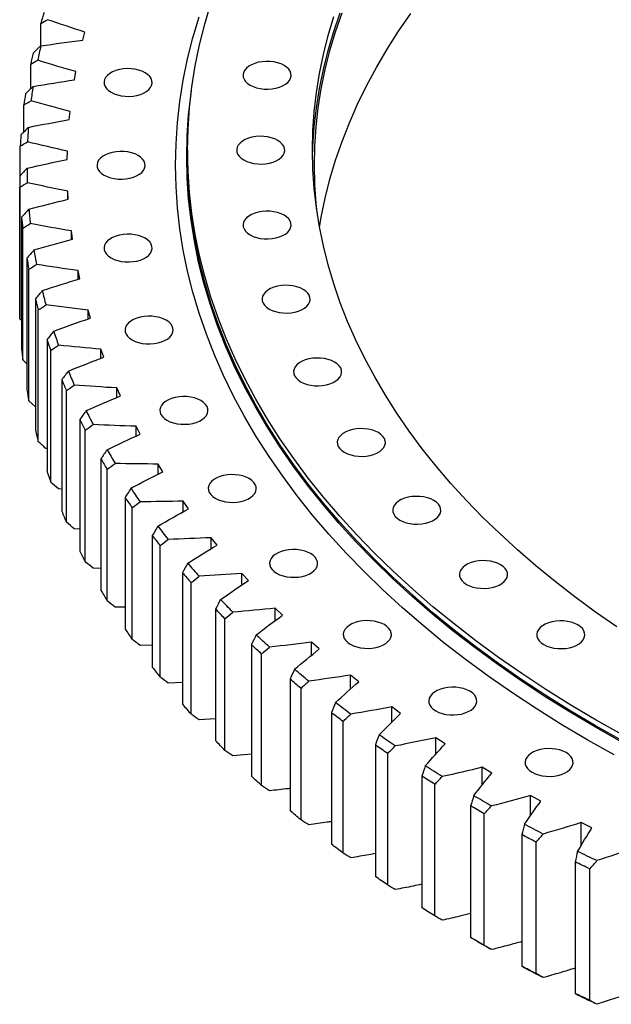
# Model space of a CAD drawing. Header units: millimetres. Extents: x 1225 to 10018, y 1847 to 8891.
# Tile 10 of 17: x 6629 to 6948, y 4940 to 5472. Entities that reach past the tile are written whole.
import ezdxf

# ---------------------------------------------------------------- set-up
doc = ezdxf.new("R2010")
doc.units = ezdxf.units.MM
doc.header["$LTSCALE"] = 50

msp = doc.modelspace()

# ---------------------------------------------------------------- linework, layer by layer
at = {"color": 7, "linetype": 'Continuous', "lineweight": 25}
for p, q in [((6639.98, 5457.61), (6639.98, 5469.79)), ((6662.64, 5460.68), (6663.77, 5465.05)), ((6634.55, 5434.47), (6634.55, 5447.81)), ((6658.16, 5439.31), (6658.94, 5443.71)), ((6630.85, 5411.15), (6630.85, 5425.71)), ((6655.36, 5417.84), (6655.8, 5422.25)), ((6628.9, 5387.68), (6628.9, 5403.53)), ((6654.26, 5396.33), (6654.35, 5400.74)), ((6719.37, 5401.32), (6719.37, 5398.05)), ((6628.58, 5387.34), (6628.58, 5316.3)), ((6628.7, 5310.29), (6628.7, 5381.33)), ((6654.86, 5374.8), (6654.6, 5379.22)), ((6654.6, 5374.74), (6654.6, 5379.22)), ((6629.65, 5365.15), (6629.65, 5294.11)), ((6630.25, 5288.11), (6630.25, 5359.15)), ((6657.16, 5353.31), (6656.55, 5357.72)), ((6656.55, 5353.15), (6656.55, 5357.72)), ((6632.48, 5343), (6632.48, 5271.96)), ((6633.54, 5265.99), (6633.54, 5337.02)), ((6661.15, 5331.91), (6660.19, 5336.29)), ((6660.19, 5331.61), (6660.19, 5336.29)), ((6637.05, 5320.96), (6637.05, 5249.92)), ((6638.58, 5243.97), (6638.58, 5315.01)), ((6666.82, 5310.63), (6665.52, 5314.98)), ((6665.52, 5310.18), (6665.52, 5314.98)), ((6629.65, 5309.31), (6628.7, 5310.29)), ((6643.35, 5299.05), (6643.35, 5228.02)), ((6645.35, 5222.12), (6645.35, 5293.16)), ((6674.16, 5289.52), (6672.52, 5293.84)), ((6672.52, 5288.9), (6672.52, 5293.84)), ((6632.48, 5285.9), (6630.25, 5288.11)), ((6651.37, 5277.34), (6651.37, 5206.3)), ((6653.84, 5200.46), (6653.84, 5271.5)), ((6683.16, 5268.63), (6681.18, 5272.9)), ((6681.18, 5267.8), (6681.18, 5272.9)), ((6637.05, 5262.67), (6633.54, 5265.99)), ((6661.1, 5255.86), (6661.1, 5184.82)), ((6664.02, 5179.05), (6664.02, 5250.09)), ((6693.79, 5248), (6691.48, 5252.21)), ((6691.48, 5246.93), (6691.48, 5252.21)), ((6643.35, 5240.08), (6642.78, 5240.15)), ((6672.5, 5234.65), (6672.5, 5163.62)), ((6706.04, 5227.67), (6703.4, 5231.81)), ((6703.4, 5226.33), (6703.4, 5231.81)), ((6675.88, 5157.93), (6675.88, 5228.97)), ((6651.37, 5218.23), (6649.59, 5218.41)), ((6685.57, 5213.77), (6685.57, 5142.73)), ((6719.89, 5207.68), (6716.92, 5211.75)), ((6716.92, 5206.03), (6716.92, 5211.75)), ((6689.39, 5137.14), (6689.39, 5208.18)), ((6661.1, 5196.65), (6658.1, 5196.86)), ((6700.27, 5193.26), (6700.27, 5122.22)), ((6735.29, 5188.07), (6732, 5192.06)), ((6732, 5186.07), (6732, 5192.06)), ((6704.53, 5116.73), (6704.53, 5187.77)), ((6672.5, 5175.37), (6668.31, 5175.56)), ((6716.58, 5173.15), (6716.58, 5102.11)), ((6752.22, 5168.89), (6748.63, 5172.79)), ((6748.63, 5166.5), (6748.63, 5172.79)), ((6721.26, 5096.74), (6721.26, 5167.78)), ((6685.57, 5154.45), (6680.18, 5154.56)), ((6734.45, 5153.49), (6734.45, 5082.45)), ((6770.65, 5150.17), (6766.75, 5153.97)), ((6766.75, 5147.33), (6766.75, 5153.97)), ((6739.55, 5077.21), (6739.55, 5148.25)), ((6700.27, 5133.93), (6693.7, 5133.88)), ((6753.86, 5134.32), (6753.86, 5063.28)), ((6790.54, 5131.96), (6786.34, 5135.66)), ((6786.34, 5128.59), (6786.34, 5135.66)), ((6759.36, 5058.18), (6759.36, 5129.22)), ((6774.75, 5115.68), (6774.75, 5044.64)), ((6811.84, 5114.29), (6807.36, 5117.87)), ((6807.36, 5110.32), (6807.36, 5117.87)), ((6716.58, 5113.84), (6708.83, 5113.58)), ((6780.66, 5039.69), (6780.66, 5110.73)), ((6834.51, 5097.2), (6829.75, 5100.66)), ((6829.75, 5092.53), (6829.75, 5100.66)), ((6734.45, 5094.24), (6725.55, 5093.71)), ((6797.09, 5097.6), (6797.09, 5026.57)), ((6803.38, 5021.78), (6803.38, 5092.82)), ((6858.51, 5080.72), (6853.48, 5084.05)), ((6853.48, 5075.22), (6853.48, 5084.05)), ((6820.84, 5080.14), (6820.84, 5009.1)), ((6753.86, 5075.16), (6743.82, 5074.29)), ((6827.5, 5004.48), (6827.5, 5075.52)), ((6883.78, 5064.89), (6878.49, 5068.08)), ((6878.49, 5058.37), (6878.49, 5068.08)), ((6845.94, 5063.31), (6845.94, 4992.27)), ((6852.95, 4987.84), (6852.95, 5058.88)), ((6910.27, 5049.74), (6904.74, 5052.79)), ((6904.74, 5041.98), (6904.74, 5052.79)), ((6872.33, 5047.17), (6872.33, 4976.13)), ((6879.7, 4971.88), (6879.7, 5042.92)), ((6937.93, 5035.3), (6932.16, 5038.2)), ((6932.16, 5025.98), (6932.16, 5038.2)), ((6899.98, 5031.73), (6899.98, 4960.69)), ((6907.67, 4956.64), (6907.67, 5027.68)), ((6928.81, 5017.04), (6928.81, 4946)), ((6936.81, 4942.15), (6936.81, 5013.19)), ((6875.91, 4974.05), (6878.74, 4972.42))]:
    msp.add_line(p, q, dxfattribs=at)
at = {"color": 7, "linetype": 'Continuous', "lineweight": 25, "flags": 128}
for points in [[(6954.35, 5085.58), (6940.21, 5093.53), (6926.43, 5101.69), (6913.04, 5110.06), (6900.02, 5118.63), (6887.4, 5127.39), (6875.18, 5136.34), (6863.37, 5145.47), (6851.98, 5154.78), (6841.01, 5164.25), (6830.48, 5173.89), (6820.38, 5183.68), (6810.74, 5193.62), (6801.55, 5203.71), (6792.82, 5213.93), (6784.55, 5224.28), (6776.76, 5234.75), (6769.45, 5245.33), (6762.62, 5256.02), (6756.27, 5266.81), (6750.42, 5277.69), (6745.06, 5288.66), (6740.2, 5299.7), (6735.84, 5310.82), (6731.99, 5322), (6728.65, 5333.23), (6725.82, 5344.5), (6723.5, 5355.82), (6721.69, 5367.17), (6720.4, 5378.54), (6719.63, 5389.92), (6719.37, 5401.32), (6719.63, 5412.71), (6720.4, 5424.1), (6721.69, 5435.47), (6723.5, 5446.82), (6725.82, 5458.13), (6728.65, 5469.41), (6731.99, 5480.64)], [(6949.87, 5074.77), (6935.61, 5082.79), (6921.72, 5091.03), (6908.21, 5099.47), (6895.08, 5108.11), (6882.35, 5116.95), (6870.02, 5125.97), (6858.11, 5135.18), (6846.62, 5144.57), (6835.56, 5154.12), (6824.93, 5163.84), (6814.75, 5173.72), (6805.03, 5183.75), (6795.76, 5193.92), (6786.95, 5204.23), (6778.62, 5214.67), (6770.76, 5225.23), (6763.38, 5235.9), (6756.49, 5246.68), (6750.09, 5257.57), (6744.18, 5268.54), (6738.78, 5279.61), (6733.88, 5290.75), (6729.49, 5301.96), (6725.6, 5313.23), (6722.23, 5324.56), (6719.37, 5335.93), (6717.03, 5347.34), (6715.21, 5358.79), (6713.91, 5370.26), (6713.13, 5381.74), (6712.87, 5393.23), (6713.13, 5404.73), (6713.91, 5416.21), (6715.21, 5427.68), (6717.03, 5439.12), (6719.37, 5450.54), (6722.23, 5461.91), (6725.6, 5473.24)], [(6951.35, 5143.94), (6939.86, 5151.91), (6928.73, 5160.06), (6917.98, 5168.37), (6907.6, 5176.85), (6897.62, 5185.47), (6888.03, 5194.25), (6878.84, 5203.16), (6870.06, 5212.22), (6861.69, 5221.4), (6853.74, 5230.7), (6846.22, 5240.12), (6839.12, 5249.66), (6832.46, 5259.29), (6826.24, 5269.03), (6820.47, 5278.85), (6815.14, 5288.76), (6810.26, 5298.75), (6805.84, 5308.8), (6801.87, 5318.92), (6798.36, 5329.1), (6795.32, 5339.32), (6792.74, 5349.59), (6790.63, 5359.89), (6788.98, 5370.22), (6787.81, 5380.58), (6787.1, 5390.94), (6786.87, 5401.32), (6787.1, 5411.69), (6787.81, 5422.06), (6788.98, 5432.41), (6790.63, 5442.74), (6792.74, 5453.05), (6795.32, 5463.31), (6798.36, 5473.54)], [(6786.9, 5397.24), (6787.1, 5403.53), (6787.81, 5413.89), (6788.98, 5424.25), (6790.63, 5434.58), (6792.74, 5444.88), (6795.32, 5455.15), (6798.36, 5465.37), (6801.87, 5475.55)], [(6789.12, 5369.24), (6788.81, 5372.44), (6788.1, 5382.79), (6787.87, 5393.15), (6788.1, 5403.51), (6788.81, 5413.86), (6789.98, 5424.2), (6791.62, 5434.52), (6793.73, 5444.81), (6796.31, 5455.06), (6799.35, 5465.27), (6802.85, 5475.43)], [(6790.68, 5359.58), (6791.62, 5365.11), (6793.73, 5375.4), (6796.31, 5385.65), (6799.35, 5395.86), (6802.85, 5406.02), (6806.81, 5416.13), (6811.22, 5426.17), (6816.1, 5436.14), (6821.42, 5446.03), (6827.19, 5455.84), (6833.4, 5465.56), (6840.05, 5475.19)], [(6677.98, 5432.55), (6679.62, 5431.75), (6681.46, 5431.11), (6683.46, 5430.66), (6685.56, 5430.41), (6687.71, 5430.36), (6689.84, 5430.51), (6691.9, 5430.86), (6693.83, 5431.41), (6695.57, 5432.13), (6697.09, 5433), (6698.34, 5434.01), (6699.28, 5435.13), (6699.89, 5436.31), (6700.16, 5437.54), (6700.07, 5438.78), (6699.63, 5440), (6698.85, 5441.15), (6697.75, 5442.21), (6696.36, 5443.16), (6694.73, 5443.96), (6692.88, 5444.6), (6690.88, 5445.05), (6688.78, 5445.3), (6686.63, 5445.35), (6684.5, 5445.2), (6682.45, 5444.85), (6680.52, 5444.3), (6678.77, 5443.58), (6677.25, 5442.7), (6676, 5441.7), (6675.06, 5440.58), (6674.45, 5439.39), (6674.18, 5438.16), (6674.27, 5436.93), (6674.71, 5435.71), (6675.49, 5434.56), (6676.59, 5433.49), (6677.98, 5432.55)], [(6753.12, 5436.44), (6754.75, 5435.64), (6756.6, 5435), (6758.6, 5434.55), (6760.7, 5434.3), (6762.84, 5434.25), (6764.98, 5434.4), (6767.03, 5434.76), (6768.96, 5435.3), (6770.71, 5436.02), (6772.23, 5436.9), (6773.48, 5437.91), (6774.42, 5439.02), (6775.03, 5440.21), (6775.3, 5441.44), (6775.21, 5442.68), (6774.77, 5443.89), (6773.99, 5445.04), (6772.89, 5446.11), (6771.5, 5447.05), (6769.86, 5447.85), (6768.02, 5448.49), (6766.02, 5448.94), (6763.92, 5449.19), (6761.77, 5449.25), (6759.64, 5449.09), (6757.58, 5448.74), (6755.65, 5448.19), (6753.91, 5447.47), (6752.39, 5446.6), (6751.14, 5445.59), (6750.2, 5444.48), (6749.58, 5443.29), (6749.32, 5442.06), (6749.41, 5440.82), (6749.85, 5439.61), (6750.63, 5438.45), (6751.73, 5437.39), (6753.12, 5436.44)], [(6954, 5081.7), (6939.85, 5089.65), (6926.07, 5097.82), (6912.66, 5106.19), (6899.64, 5114.77), (6887.01, 5123.53), (6874.78, 5132.49), (6862.96, 5141.63), (6851.56, 5150.94), (6840.59, 5160.42), (6830.05, 5170.06), (6819.95, 5179.86), (6810.3, 5189.81), (6801.1, 5199.9), (6792.37, 5210.13), (6784.1, 5220.48), (6776.3, 5230.96), (6768.98, 5241.55), (6762.14, 5252.25), (6755.79, 5263.05), (6749.94, 5273.94), (6744.58, 5284.91), (6739.71, 5295.96), (6735.35, 5307.08), (6731.5, 5318.27), (6728.16, 5329.51), (6725.32, 5340.79), (6723, 5352.11), (6721.19, 5363.47), (6719.9, 5374.85), (6719.13, 5386.24), (6718.87, 5397.64), (6719.13, 5409.05), (6719.9, 5420.44), (6721.19, 5431.82), (6721.46, 5433.69)], [(6749.67, 5396.01), (6751.31, 5395.21), (6753.16, 5394.58), (6755.16, 5394.13), (6757.26, 5393.87), (6759.4, 5393.82), (6761.53, 5393.97), (6763.59, 5394.33), (6765.52, 5394.87), (6767.27, 5395.59), (6768.79, 5396.47), (6770.03, 5397.48), (6770.98, 5398.59), (6771.59, 5399.78), (6771.86, 5401.01), (6771.77, 5402.25), (6771.33, 5403.46), (6770.55, 5404.61), (6769.45, 5405.68), (6768.06, 5406.62), (6766.42, 5407.43), (6764.58, 5408.06), (6762.58, 5408.51), (6760.48, 5408.76), (6758.33, 5408.82), (6756.2, 5408.66), (6754.14, 5408.31), (6752.21, 5407.76), (6750.47, 5407.04), (6748.95, 5406.17), (6747.7, 5405.16), (6746.76, 5404.05), (6746.14, 5402.86), (6745.88, 5401.63), (6745.97, 5400.39), (6746.41, 5399.18), (6747.19, 5398.02), (6748.29, 5396.96), (6749.67, 5396.01)], [(6674.17, 5387.85), (6675.81, 5387.04), (6677.66, 5386.41), (6679.66, 5385.96), (6681.76, 5385.71), (6683.9, 5385.65), (6686.03, 5385.81), (6688.09, 5386.16), (6690.02, 5386.71), (6691.77, 5387.43), (6693.29, 5388.3), (6694.53, 5389.31), (6695.48, 5390.42), (6696.09, 5391.61), (6696.36, 5392.84), (6696.27, 5394.08), (6695.83, 5395.29), (6695.05, 5396.45), (6693.95, 5397.51), (6692.56, 5398.46), (6690.92, 5399.26), (6689.08, 5399.89), (6687.08, 5400.35), (6684.98, 5400.6), (6682.83, 5400.65), (6680.7, 5400.5), (6678.64, 5400.14), (6676.71, 5399.6), (6674.97, 5398.88), (6673.45, 5398), (6672.2, 5396.99), (6671.26, 5395.88), (6670.64, 5394.69), (6670.38, 5393.46), (6670.47, 5392.22), (6670.91, 5391.01), (6671.69, 5389.86), (6672.79, 5388.79), (6674.17, 5387.85)], [(6954.35, 5082.31), (6940.21, 5090.27), (6926.43, 5098.43), (6913.04, 5106.8), (6900.02, 5115.36), (6887.4, 5124.12), (6875.18, 5133.07), (6863.37, 5142.2), (6851.98, 5151.51), (6841.01, 5160.98), (6830.48, 5170.62), (6820.38, 5180.41), (6810.74, 5190.36), (6801.55, 5200.44), (6792.82, 5210.66), (6784.55, 5221.01), (6776.76, 5231.48), (6769.45, 5242.06), (6762.62, 5252.75), (6756.27, 5263.54), (6750.42, 5274.43), (6745.06, 5285.39), (6740.2, 5296.44), (6735.84, 5307.55), (6731.99, 5318.73), (6728.65, 5329.96), (6725.82, 5341.24), (6723.5, 5352.55), (6721.69, 5363.9), (6720.4, 5375.27), (6719.63, 5386.66), (6719.37, 5398.05)], [(6753.12, 5355.58), (6754.75, 5354.78), (6756.6, 5354.15), (6758.6, 5353.7), (6760.7, 5353.44), (6762.84, 5353.39), (6764.98, 5353.54), (6767.03, 5353.9), (6768.96, 5354.44), (6770.71, 5355.16), (6772.23, 5356.04), (6773.48, 5357.05), (6774.42, 5358.16), (6775.03, 5359.35), (6775.3, 5360.58), (6775.21, 5361.82), (6774.77, 5363.03), (6773.99, 5364.18), (6772.89, 5365.25), (6771.5, 5366.2), (6769.86, 5367), (6768.02, 5367.63), (6766.02, 5368.08), (6763.92, 5368.34), (6761.77, 5368.39), (6759.64, 5368.23), (6757.58, 5367.88), (6755.65, 5367.34), (6753.91, 5366.62), (6752.39, 5365.74), (6751.14, 5364.73), (6750.2, 5363.62), (6749.58, 5362.43), (6749.32, 5361.2), (6749.41, 5359.96), (6749.85, 5358.75), (6750.63, 5357.59), (6751.73, 5356.53), (6753.12, 5355.58)], [(6677.98, 5343.14), (6679.62, 5342.34), (6681.46, 5341.71), (6683.46, 5341.26), (6685.56, 5341), (6687.71, 5340.95), (6689.84, 5341.11), (6691.9, 5341.46), (6693.83, 5342), (6695.57, 5342.72), (6697.09, 5343.6), (6698.34, 5344.61), (6699.28, 5345.72), (6699.89, 5346.91), (6700.16, 5348.14), (6700.07, 5349.38), (6699.63, 5350.59), (6698.85, 5351.75), (6697.75, 5352.81), (6696.36, 5353.76), (6694.73, 5354.56), (6692.88, 5355.19), (6690.88, 5355.64), (6688.78, 5355.9), (6686.63, 5355.95), (6684.5, 5355.8), (6682.45, 5355.44), (6680.52, 5354.9), (6678.77, 5354.18), (6677.25, 5353.3), (6676, 5352.29), (6675.06, 5351.18), (6674.45, 5349.99), (6674.18, 5348.76), (6674.27, 5347.52), (6674.71, 5346.31), (6675.49, 5345.15), (6676.59, 5344.09), (6677.98, 5343.14)], [(6763.4, 5315.54), (6765.04, 5314.74), (6766.89, 5314.11), (6768.89, 5313.66), (6770.99, 5313.4), (6773.13, 5313.35), (6775.26, 5313.5), (6777.32, 5313.86), (6779.25, 5314.4), (6781, 5315.12), (6782.52, 5316), (6783.76, 5317.01), (6784.71, 5318.12), (6785.32, 5319.31), (6785.58, 5320.54), (6785.5, 5321.78), (6785.06, 5322.99), (6784.28, 5324.14), (6783.18, 5325.21), (6781.79, 5326.16), (6780.15, 5326.96), (6778.31, 5327.59), (6776.31, 5328.04), (6774.2, 5328.3), (6772.06, 5328.35), (6769.93, 5328.19), (6767.87, 5327.84), (6765.94, 5327.3), (6764.19, 5326.58), (6762.68, 5325.7), (6761.43, 5324.69), (6760.49, 5323.58), (6759.87, 5322.39), (6759.61, 5321.16), (6759.7, 5319.92), (6760.14, 5318.71), (6760.92, 5317.55), (6762.02, 5316.49), (6763.4, 5315.54)], [(6689.35, 5298.87), (6690.99, 5298.07), (6692.84, 5297.44), (6694.84, 5296.99), (6696.94, 5296.73), (6699.08, 5296.68), (6701.21, 5296.83), (6703.27, 5297.19), (6705.2, 5297.73), (6706.95, 5298.45), (6708.47, 5299.33), (6709.71, 5300.34), (6710.66, 5301.45), (6711.27, 5302.64), (6711.54, 5303.87), (6711.45, 5305.11), (6711.01, 5306.32), (6710.23, 5307.48), (6709.13, 5308.54), (6707.74, 5309.49), (6706.1, 5310.29), (6704.26, 5310.92), (6702.26, 5311.37), (6700.15, 5311.63), (6698.01, 5311.68), (6695.88, 5311.53), (6693.82, 5311.17), (6691.89, 5310.63), (6690.14, 5309.91), (6688.63, 5309.03), (6687.38, 5308.02), (6686.44, 5306.91), (6685.82, 5305.72), (6685.56, 5304.49), (6685.65, 5303.25), (6686.09, 5302.04), (6686.87, 5300.88), (6687.97, 5299.82), (6689.35, 5298.87)], [(6780.44, 5276.28), (6782.08, 5275.48), (6783.92, 5274.84), (6785.92, 5274.39), (6788.03, 5274.14), (6790.17, 5274.09), (6792.3, 5274.24), (6794.36, 5274.59), (6796.29, 5275.14), (6798.04, 5275.86), (6799.55, 5276.73), (6800.8, 5277.74), (6801.74, 5278.86), (6802.36, 5280.04), (6802.62, 5281.27), (6802.53, 5282.51), (6802.09, 5283.72), (6801.31, 5284.88), (6800.21, 5285.94), (6798.83, 5286.89), (6797.19, 5287.69), (6795.34, 5288.33), (6793.34, 5288.78), (6791.24, 5289.03), (6789.1, 5289.08), (6786.97, 5288.93), (6784.91, 5288.57), (6782.98, 5288.03), (6781.23, 5287.31), (6779.71, 5286.43), (6778.47, 5285.43), (6777.52, 5284.31), (6776.91, 5283.12), (6776.64, 5281.89), (6776.73, 5280.66), (6777.17, 5279.44), (6777.95, 5278.29), (6779.05, 5277.22), (6780.44, 5276.28)], [(6708.19, 5255.46), (6709.83, 5254.66), (6711.67, 5254.02), (6713.67, 5253.57), (6715.78, 5253.32), (6717.92, 5253.27), (6720.05, 5253.42), (6722.11, 5253.77), (6724.04, 5254.32), (6725.79, 5255.04), (6727.3, 5255.92), (6728.55, 5256.92), (6729.49, 5258.04), (6730.11, 5259.23), (6730.37, 5260.46), (6730.28, 5261.69), (6729.84, 5262.91), (6729.06, 5264.06), (6727.96, 5265.13), (6726.58, 5266.07), (6724.94, 5266.87), (6723.09, 5267.51), (6721.09, 5267.96), (6718.99, 5268.21), (6716.85, 5268.26), (6714.72, 5268.11), (6712.66, 5267.76), (6710.73, 5267.21), (6708.98, 5266.49), (6707.46, 5265.62), (6706.22, 5264.61), (6705.27, 5263.49), (6704.66, 5262.31), (6704.4, 5261.08), (6704.48, 5259.84), (6704.92, 5258.62), (6705.71, 5257.47), (6706.8, 5256.41), (6708.19, 5255.46)], [(6804.06, 5238.16), (6805.7, 5237.36), (6807.55, 5236.73), (6809.55, 5236.28), (6811.65, 5236.02), (6813.79, 5235.97), (6815.92, 5236.13), (6817.98, 5236.48), (6819.91, 5237.02), (6821.66, 5237.74), (6823.18, 5238.62), (6824.42, 5239.63), (6825.37, 5240.74), (6825.98, 5241.93), (6826.24, 5243.16), (6826.16, 5244.4), (6825.71, 5245.61), (6824.93, 5246.77), (6823.84, 5247.83), (6822.45, 5248.78), (6820.81, 5249.58), (6818.96, 5250.21), (6816.96, 5250.66), (6814.86, 5250.92), (6812.72, 5250.97), (6810.59, 5250.82), (6808.53, 5250.46), (6806.6, 5249.92), (6804.85, 5249.2), (6803.33, 5248.32), (6802.09, 5247.31), (6801.14, 5246.2), (6800.53, 5245.01), (6800.27, 5243.78), (6800.35, 5242.54), (6800.8, 5241.33), (6801.58, 5240.18), (6802.68, 5239.11), (6804.06, 5238.16)], [(6734.31, 5213.32), (6735.95, 5212.52), (6737.79, 5211.88), (6739.79, 5211.43), (6741.89, 5211.18), (6744.04, 5211.13), (6746.17, 5211.28), (6748.23, 5211.64), (6750.16, 5212.18), (6751.9, 5212.9), (6753.42, 5213.78), (6754.67, 5214.79), (6755.61, 5215.9), (6756.23, 5217.09), (6756.49, 5218.32), (6756.4, 5219.56), (6755.96, 5220.77), (6755.18, 5221.92), (6754.08, 5222.99), (6752.69, 5223.93), (6751.06, 5224.73), (6749.21, 5225.37), (6747.21, 5225.82), (6745.11, 5226.07), (6742.96, 5226.13), (6740.83, 5225.97), (6738.78, 5225.62), (6736.85, 5225.07), (6735.1, 5224.35), (6733.58, 5223.48), (6732.33, 5222.47), (6731.39, 5221.35), (6730.78, 5220.17), (6730.51, 5218.94), (6730.6, 5217.7), (6731.04, 5216.49), (6731.82, 5215.33), (6732.92, 5214.27), (6734.31, 5213.32)], [(6834.04, 5201.57), (6835.68, 5200.77), (6837.52, 5200.14), (6839.52, 5199.69), (6841.63, 5199.43), (6843.77, 5199.38), (6845.9, 5199.53), (6847.96, 5199.89), (6849.89, 5200.43), (6851.64, 5201.15), (6853.15, 5202.03), (6854.4, 5203.04), (6855.34, 5204.15), (6855.96, 5205.34), (6856.22, 5206.57), (6856.13, 5207.81), (6855.69, 5209.02), (6854.91, 5210.18), (6853.81, 5211.24), (6852.43, 5212.19), (6850.79, 5212.99), (6848.94, 5213.62), (6846.94, 5214.07), (6844.84, 5214.33), (6842.7, 5214.38), (6840.57, 5214.22), (6838.51, 5213.87), (6836.58, 5213.33), (6834.83, 5212.61), (6833.31, 5211.73), (6832.07, 5210.72), (6831.12, 5209.61), (6830.51, 5208.42), (6830.25, 5207.19), (6830.33, 5205.95), (6830.77, 5204.74), (6831.56, 5203.58), (6832.65, 5202.52), (6834.04, 5201.57)], [(6767.46, 5172.86), (6769.1, 5172.06), (6770.94, 5171.43), (6772.94, 5170.98), (6775.04, 5170.72), (6777.19, 5170.67), (6779.32, 5170.82), (6781.37, 5171.18), (6783.3, 5171.72), (6785.05, 5172.44), (6786.57, 5173.32), (6787.82, 5174.33), (6788.76, 5175.44), (6789.37, 5176.63), (6789.64, 5177.86), (6789.55, 5179.1), (6789.11, 5180.31), (6788.33, 5181.46), (6787.23, 5182.53), (6785.84, 5183.48), (6784.2, 5184.28), (6782.36, 5184.91), (6780.36, 5185.36), (6778.26, 5185.62), (6776.11, 5185.67), (6773.98, 5185.51), (6771.92, 5185.16), (6769.99, 5184.62), (6768.25, 5183.9), (6766.73, 5183.02), (6765.48, 5182.01), (6764.54, 5180.9), (6763.93, 5179.71), (6763.66, 5178.48), (6763.75, 5177.24), (6764.19, 5176.03), (6764.97, 5174.87), (6766.07, 5173.81), (6767.46, 5172.86)], [(6870.09, 5166.85), (6871.73, 5166.05), (6873.57, 5165.42), (6875.57, 5164.97), (6877.67, 5164.71), (6879.82, 5164.66), (6881.95, 5164.82), (6884.01, 5165.17), (6885.94, 5165.71), (6887.68, 5166.43), (6889.2, 5167.31), (6890.45, 5168.32), (6891.39, 5169.43), (6892.01, 5170.62), (6892.27, 5171.85), (6892.18, 5173.09), (6891.74, 5174.3), (6890.96, 5175.46), (6889.86, 5176.52), (6888.47, 5177.47), (6886.84, 5178.27), (6884.99, 5178.9), (6882.99, 5179.35), (6880.89, 5179.61), (6878.74, 5179.66), (6876.61, 5179.51), (6874.56, 5179.15), (6872.63, 5178.61), (6870.88, 5177.89), (6869.36, 5177.01), (6868.11, 5176), (6867.17, 5174.89), (6866.56, 5173.7), (6866.29, 5172.47), (6866.38, 5171.23), (6866.82, 5170.02), (6867.6, 5168.86), (6868.7, 5167.8), (6870.09, 5166.85)], [(6743.82, 5151.86), (6742.98, 5152.71), (6742.14, 5153.56), (6741.31, 5154.41), (6740.47, 5155.26), (6739.65, 5156.11), (6738.82, 5156.97), (6738, 5157.82), (6737.18, 5158.68)], [(6739.55, 5148.25), (6738.91, 5148.9), (6738.27, 5149.55), (6737.63, 5150.21), (6736.99, 5150.86), (6736.35, 5151.52), (6735.72, 5152.17), (6735.08, 5152.83), (6734.45, 5153.49)], [(6807.31, 5134.47), (6808.95, 5133.67), (6810.8, 5133.04), (6812.8, 5132.59), (6814.9, 5132.33), (6817.04, 5132.28), (6819.17, 5132.44), (6821.23, 5132.79), (6823.16, 5133.33), (6824.91, 5134.05), (6826.43, 5134.93), (6827.67, 5135.94), (6828.62, 5137.05), (6829.23, 5138.24), (6829.49, 5139.47), (6829.41, 5140.71), (6828.97, 5141.92), (6828.19, 5143.08), (6827.09, 5144.14), (6825.7, 5145.09), (6824.06, 5145.89), (6822.22, 5146.52), (6820.22, 5146.97), (6818.11, 5147.23), (6815.97, 5147.28), (6813.84, 5147.13), (6811.78, 5146.77), (6809.85, 5146.23), (6808.1, 5145.51), (6806.59, 5144.63), (6805.34, 5143.62), (6804.4, 5142.51), (6803.78, 5141.32), (6803.52, 5140.09), (6803.61, 5138.85), (6804.05, 5137.64), (6804.83, 5136.48), (6805.93, 5135.42), (6807.31, 5134.47)], [(6911.86, 5134.34), (6913.5, 5133.54), (6915.34, 5132.91), (6917.34, 5132.46), (6919.44, 5132.2), (6921.59, 5132.15), (6923.72, 5132.3), (6925.78, 5132.66), (6927.71, 5133.2), (6929.45, 5133.92), (6930.97, 5134.8), (6932.22, 5135.81), (6933.16, 5136.92), (6933.77, 5138.11), (6934.04, 5139.34), (6933.95, 5140.58), (6933.51, 5141.79), (6932.73, 5142.94), (6931.63, 5144.01), (6930.24, 5144.95), (6928.61, 5145.76), (6926.76, 5146.39), (6924.76, 5146.84), (6922.66, 5147.1), (6920.51, 5147.15), (6918.38, 5146.99), (6916.33, 5146.64), (6914.4, 5146.1), (6912.65, 5145.38), (6911.13, 5144.5), (6909.88, 5143.49), (6908.94, 5142.38), (6908.33, 5141.19), (6908.06, 5139.96), (6908.15, 5138.72), (6908.59, 5137.51), (6909.37, 5136.35), (6910.47, 5135.29), (6911.86, 5134.34)], [(6763.6, 5132.94), (6762.69, 5133.77), (6761.79, 5134.59), (6760.89, 5135.42), (6759.99, 5136.25), (6759.09, 5137.08), (6758.2, 5137.91), (6757.31, 5138.75), (6756.43, 5139.58)], [(6759.36, 5129.22), (6758.67, 5129.85), (6757.98, 5130.49), (6757.29, 5131.13), (6756.6, 5131.76), (6755.91, 5132.4), (6755.22, 5133.04), (6754.54, 5133.68), (6753.86, 5134.32)], [(6784.85, 5114.56), (6783.88, 5115.36), (6782.91, 5116.16), (6781.95, 5116.97), (6780.98, 5117.77), (6780.02, 5118.58), (6779.07, 5119.39), (6778.11, 5120.19), (6777.16, 5121)], [(6780.66, 5110.73), (6779.91, 5111.34), (6779.17, 5111.96), (6778.43, 5112.58), (6777.69, 5113.2), (6776.95, 5113.82), (6776.22, 5114.44), (6775.48, 5115.06), (6774.75, 5115.68)], [(6853.5, 5098.53), (6855.13, 5097.72), (6856.98, 5097.09), (6858.98, 5096.64), (6861.08, 5096.39), (6863.23, 5096.33), (6865.36, 5096.49), (6867.41, 5096.84), (6869.34, 5097.39), (6871.09, 5098.11), (6872.61, 5098.98), (6873.86, 5099.99), (6874.8, 5101.1), (6875.41, 5102.29), (6875.68, 5103.52), (6875.59, 5104.76), (6875.15, 5105.97), (6874.37, 5107.13), (6873.27, 5108.19), (6871.88, 5109.14), (6870.24, 5109.94), (6868.4, 5110.57), (6866.4, 5111.03), (6864.3, 5111.28), (6862.15, 5111.33), (6860.02, 5111.18), (6857.96, 5110.82), (6856.03, 5110.28), (6854.29, 5109.56), (6852.77, 5108.68), (6851.52, 5107.67), (6850.58, 5106.56), (6849.97, 5105.37), (6849.7, 5104.14), (6849.79, 5102.9), (6850.23, 5101.69), (6851.01, 5100.54), (6852.11, 5099.47), (6853.5, 5098.53)], [(6807.53, 5096.76), (6806.5, 5097.53), (6805.47, 5098.31), (6804.44, 5099.09), (6803.41, 5099.87), (6802.39, 5100.65), (6801.37, 5101.43), (6800.35, 5102.21), (6799.34, 5102.99)], [(6803.38, 5092.82), (6802.59, 5093.41), (6801.8, 5094.01), (6801.01, 5094.61), (6800.23, 5095.2), (6799.44, 5095.8), (6798.66, 5096.4), (6797.87, 5097), (6797.09, 5097.6)], [(6831.59, 5079.57), (6830.5, 5080.32), (6829.4, 5081.07), (6828.32, 5081.82), (6827.23, 5082.57), (6826.15, 5083.32), (6825.07, 5084.07), (6823.99, 5084.83), (6822.92, 5085.58)], [(6739.55, 5077.21), (6738.91, 5077.86), (6738.27, 5078.52), (6737.63, 5079.17), (6736.99, 5079.82), (6736.35, 5080.48), (6735.72, 5081.13), (6735.08, 5081.79), (6734.45, 5082.45)], [(6827.5, 5075.52), (6826.66, 5076.09), (6825.83, 5076.67), (6824.99, 5077.25), (6824.16, 5077.82), (6823.33, 5078.4), (6822.49, 5078.98), (6821.67, 5079.56), (6820.84, 5080.14)], [(6905.56, 5065.36), (6907.2, 5064.56), (6909.04, 5063.93), (6911.04, 5063.48), (6913.14, 5063.22), (6915.29, 5063.17), (6917.42, 5063.33), (6919.48, 5063.68), (6921.41, 5064.22), (6923.15, 5064.94), (6924.67, 5065.82), (6925.92, 5066.83), (6926.86, 5067.94), (6927.48, 5069.13), (6927.74, 5070.36), (6927.65, 5071.6), (6927.21, 5072.81), (6926.43, 5073.97), (6925.33, 5075.03), (6923.95, 5075.98), (6922.31, 5076.78), (6920.46, 5077.41), (6918.46, 5077.86), (6916.36, 5078.12), (6914.22, 5078.17), (6912.08, 5078.02), (6910.03, 5077.66), (6908.1, 5077.12), (6906.35, 5076.4), (6904.83, 5075.52), (6903.58, 5074.51), (6902.64, 5073.4), (6902.03, 5072.21), (6901.76, 5070.98), (6901.85, 5069.74), (6902.29, 5068.53), (6903.07, 5067.38), (6904.17, 5066.31), (6905.56, 5065.36)], [(6856.98, 5063.03), (6855.83, 5063.75), (6854.68, 5064.47), (6853.53, 5065.19), (6852.39, 5065.91), (6851.25, 5066.63), (6850.11, 5067.36), (6848.97, 5068.08), (6847.84, 5068.81)], [(6759.36, 5058.18), (6758.67, 5058.81), (6757.98, 5059.45), (6757.29, 5060.09), (6756.6, 5060.72), (6755.91, 5061.36), (6755.22, 5062), (6754.54, 5062.64), (6753.86, 5063.28)], [(6852.95, 5058.88), (6852.07, 5059.43), (6851.19, 5059.98), (6850.31, 5060.53), (6849.43, 5061.09), (6848.56, 5061.64), (6847.68, 5062.2), (6846.81, 5062.76), (6845.94, 5063.31)], [(6883.64, 5047.18), (6882.44, 5047.87), (6881.23, 5048.55), (6880.03, 5049.24), (6878.83, 5049.93), (6877.63, 5050.63), (6876.44, 5051.32), (6875.25, 5052.02), (6874.06, 5052.71)], [(6879.7, 5042.92), (6878.77, 5043.45), (6877.85, 5043.97), (6876.92, 5044.5), (6876, 5045.04), (6875.08, 5045.57), (6874.17, 5046.1), (6873.25, 5046.63), (6872.33, 5047.17)], [(6780.66, 5039.69), (6779.91, 5040.3), (6779.17, 5040.92), (6778.43, 5041.54), (6777.69, 5042.16), (6776.95, 5042.78), (6776.22, 5043.4), (6775.48, 5044.02), (6774.75, 5044.64)], [(6911.53, 5032.04), (6910.27, 5032.7), (6909.02, 5033.35), (6907.76, 5034.01), (6906.51, 5034.67), (6905.26, 5035.33), (6904.01, 5035.99), (6902.76, 5036.65), (6901.52, 5037.32)], [(6907.67, 5027.68), (6906.7, 5028.18), (6905.74, 5028.69), (6904.77, 5029.19), (6903.81, 5029.7), (6902.85, 5030.2), (6901.89, 5030.71), (6900.93, 5031.22), (6899.98, 5031.73)], [(6803.38, 5021.78), (6802.59, 5022.37), (6801.8, 5022.97), (6801.01, 5023.57), (6800.23, 5024.17), (6799.44, 5024.76), (6798.66, 5025.36), (6797.87, 5025.96), (6797.09, 5026.57)], [(6940.58, 5017.65), (6939.27, 5018.28), (6937.97, 5018.9), (6936.66, 5019.52), (6935.36, 5020.15), (6934.06, 5020.77), (6932.76, 5021.4), (6931.46, 5022.03), (6930.17, 5022.66)], [(6936.81, 5013.19), (6935.81, 5013.67), (6934.8, 5014.15), (6933.8, 5014.62), (6932.8, 5015.11), (6931.8, 5015.59), (6930.8, 5016.07), (6929.81, 5016.55), (6928.81, 5017.04)], [(6827.5, 5004.48), (6826.66, 5005.06), (6825.83, 5005.63), (6824.99, 5006.21), (6824.16, 5006.78), (6823.33, 5007.36), (6822.49, 5007.94), (6821.67, 5008.52), (6820.84, 5009.1)], [(6852.95, 4987.84), (6852.07, 4988.39), (6851.19, 4988.94), (6850.31, 4989.5), (6849.43, 4990.05), (6848.56, 4990.6), (6847.68, 4991.16), (6846.81, 4991.72), (6845.94, 4992.27)], [(6879.7, 4971.88), (6878.77, 4972.41), (6877.85, 4972.94), (6876.92, 4973.47), (6876, 4974), (6875.08, 4974.53), (6874.17, 4975.06), (6873.25, 4975.59), (6872.33, 4976.13)], [(6883.64, 4969.61), (6882.44, 4970.29), (6881.23, 4970.98), (6880.03, 4971.67), (6878.83, 4972.36), (6878.74, 4972.42)], [(6907.67, 4956.64), (6906.7, 4957.14), (6905.74, 4957.65), (6904.77, 4958.15), (6903.81, 4958.66), (6902.85, 4959.16), (6901.89, 4959.67), (6900.93, 4960.18), (6899.98, 4960.69)], [(6911.53, 4954.47), (6910.27, 4955.13), (6909.02, 4955.78), (6907.76, 4956.44), (6906.51, 4957.1), (6905.26, 4957.76), (6904.01, 4958.42), (6902.76, 4959.08), (6901.52, 4959.75)], [(6936.81, 4942.15), (6935.81, 4942.63), (6934.8, 4943.11), (6933.8, 4943.59), (6932.8, 4944.07), (6931.8, 4944.55), (6930.8, 4945.03), (6929.81, 4945.51), (6928.81, 4946)], [(6940.58, 4940.08), (6939.27, 4940.7), (6937.97, 4941.33), (6936.66, 4941.95), (6935.36, 4942.57), (6934.06, 4943.2), (6932.76, 4943.83), (6931.46, 4944.46), (6930.17, 4945.09)]]:
    msp.add_lwpolyline(points, dxfattribs=at)
at = {"color": 7, "linetype": 'Continuous', "lineweight": 25}
for centre, radius, start, end in [((6934.33, 5385.1), 306.28, 162.7927, 163.9489), ((6925.85, 5391.26), 293.43, 166.9244, 168.476), ((6923.24, 5387.99), 294.82, 167.1072, 168.2932), ((6918.1, 5392.66), 285.56, 171.3351, 172.9152), ((6915.46, 5389.39), 286.91, 171.5213, 172.729), ((6913.76, 5393.11), 281.2, 175.8153, 177.4116), ((6911.1, 5389.85), 282.53, 176.0034, 177.2236), ((6912.89, 5393.15), 280.33, 180.3298, 181.9294), ((6910.22, 5389.89), 281.65, 180.5183, 181.741), ((6912.84, 5390.07), 284.28, 185.0289, 186.244), ((6915.5, 5393.33), 282.94, 184.8416, 186.4313), ((6921.55, 5394.19), 289.06, 189.3137, 190.881), ((6918.92, 5390.93), 290.43, 189.4984, 190.6963), ((6930.96, 5396.26), 298.69, 193.7116, 195.2449), ((6928.38, 5393.01), 300.11, 193.8922, 195.0643), ((6910.22, 5318.85), 281.65, 180.5183, 181.741), ((6943.59, 5400.06), 311.88, 198.0045, 199.4943), ((6941.06, 5396.82), 313.36, 198.18, 199.3188), ((6912.84, 5319.03), 284.28, 185.0289, 186.244), ((6959.25, 5406.04), 328.65, 202.167, 203.6057), ((6956.8, 5402.83), 330.21, 202.3365, 203.4362), ((6918.92, 5319.89), 290.43, 189.4984, 190.6963), ((6977.73, 5414.64), 349.04, 206.1796, 207.5617), ((6975.37, 5411.47), 350.69, 206.3424, 207.3989), ((6928.38, 5321.97), 300.11, 193.8922, 195.0643), ((6998.77, 5426.22), 373.05, 210.0288, 211.351), ((6996.5, 5423.11), 374.82, 210.1846, 211.1952), ((6941.06, 5325.78), 313.36, 198.18, 199.3188), ((7022.05, 5441.09), 400.69, 213.7069, 214.9675), ((7019.9, 5438.06), 402.59, 213.8554, 214.819), ((6956.8, 5331.8), 330.21, 202.3365, 203.4362), ((7047.27, 5459.5), 431.91, 217.2109, 218.41), ((7045.24, 5456.55), 433.96, 217.3522, 218.2687), ((6975.37, 5340.43), 350.69, 206.3424, 207.3989), ((7074.08, 5481.59), 466.66, 220.542, 221.6809), ((7072.18, 5478.75), 468.87, 220.6762, 221.5467), ((6996.5, 5352.07), 374.82, 210.1846, 211.1952), ((7019.9, 5367.02), 402.59, 213.8554, 214.819), ((7045.24, 5385.51), 433.96, 217.3522, 218.2687), ((7072.18, 5407.71), 468.87, 220.6762, 221.5467)]:
    msp.add_arc(centre, radius, start, end, dxfattribs=at)
for points in [[(6639.98, 5469.79), (6641.21, 5470.44), (6642.44, 5471.1), (6643.67, 5471.77)], [(6663.77, 5465.05), (6657.01, 5467.23), (6650.31, 5469.46), (6643.67, 5471.77)], [(6640.02, 5457.65), (6647.53, 5458.73), (6655.07, 5459.75), (6662.64, 5460.68)], [(6640.02, 5457.65), (6638.63, 5456.36), (6637.24, 5455.06), (6635.85, 5453.77)], [(6634.55, 5447.81), (6635.81, 5448.5), (6637.07, 5449.19), (6638.33, 5449.88)], [(6658.94, 5443.71), (6652.01, 5445.7), (6645.14, 5447.76), (6638.33, 5449.88)], [(6635.8, 5435.68), (6643.22, 5436.97), (6650.67, 5438.18), (6658.16, 5439.31)], [(6635.8, 5435.68), (6634.43, 5434.36), (6633.05, 5433.03), (6631.68, 5431.7)], [(6630.85, 5425.71), (6632.14, 5426.43), (6633.43, 5427.16), (6634.72, 5427.88)], [(6655.8, 5422.25), (6648.72, 5424.06), (6641.69, 5425.94), (6634.72, 5427.88)], [(6633.32, 5413.63), (6631.96, 5412.27), (6630.61, 5410.91), (6629.25, 5409.54)], [(6633.32, 5413.63), (6640.63, 5415.11), (6647.97, 5416.51), (6655.36, 5417.84)], [(6628.9, 5403.53), (6630.21, 5404.29), (6631.53, 5405.05), (6632.85, 5405.81)], [(6654.35, 5400.74), (6647.14, 5402.36), (6639.97, 5404.05), (6632.85, 5405.81)], [(6632.57, 5391.54), (6631.24, 5390.14), (6629.91, 5388.74), (6628.58, 5387.34)], [(6632.57, 5391.54), (6639.76, 5393.21), (6646.99, 5394.8), (6654.26, 5396.33)], [(6628.7, 5381.33), (6630.04, 5382.12), (6631.38, 5382.92), (6632.73, 5383.72)], [(6654.6, 5379.22), (6647.27, 5380.64), (6639.98, 5382.14), (6632.73, 5383.72)], [(6633.57, 5369.45), (6640.62, 5371.3), (6647.71, 5373.09), (6654.86, 5374.8)], [(6633.57, 5369.45), (6632.26, 5368.02), (6630.96, 5366.58), (6629.65, 5365.15)], [(6630.25, 5359.15), (6631.61, 5359.97), (6632.98, 5360.8), (6634.34, 5361.64)], [(6656.55, 5357.72), (6649.11, 5358.95), (6641.71, 5360.26), (6634.34, 5361.64)], [(6636.31, 5347.41), (6643.2, 5349.44), (6650.15, 5351.41), (6657.16, 5353.31)], [(6636.31, 5347.41), (6635.03, 5345.94), (6633.75, 5344.47), (6632.48, 5343)], [(6633.54, 5337.02), (6634.93, 5337.89), (6636.31, 5338.75), (6637.7, 5339.62)], [(6660.19, 5336.29), (6652.66, 5337.33), (6645.16, 5338.44), (6637.7, 5339.62)], [(6640.78, 5325.46), (6647.51, 5327.68), (6654.3, 5329.83), (6661.15, 5331.91)], [(6640.78, 5325.46), (6639.54, 5323.96), (6638.29, 5322.46), (6637.05, 5320.96)], [(6638.58, 5315.01), (6639.98, 5315.91), (6641.38, 5316.82), (6642.78, 5317.72)], [(6665.52, 5314.98), (6657.91, 5315.82), (6650.33, 5316.74), (6642.78, 5317.72)], [(6646.98, 5303.66), (6653.53, 5306.05), (6660.14, 5308.37), (6666.82, 5310.63)], [(6646.98, 5303.66), (6645.77, 5302.12), (6644.56, 5300.59), (6643.35, 5299.05)], [(6645.35, 5293.16), (6646.76, 5294.09), (6648.18, 5295.03), (6649.59, 5295.98)], [(6672.52, 5293.84), (6664.85, 5294.48), (6657.21, 5295.19), (6649.59, 5295.98)], [(6654.9, 5282.04), (6661.24, 5284.59), (6667.67, 5287.09), (6674.16, 5289.52)], [(6654.9, 5282.04), (6653.72, 5280.47), (6652.54, 5278.91), (6651.37, 5277.34)], [(6653.84, 5271.5), (6655.26, 5272.48), (6656.68, 5273.45), (6658.1, 5274.43)], [(6681.18, 5272.9), (6673.47, 5273.34), (6665.78, 5273.85), (6658.1, 5274.43)], [(6664.5, 5260.65), (6670.65, 5263.37), (6676.86, 5266.03), (6683.16, 5268.63)], [(6664.5, 5260.65), (6663.37, 5259.05), (6662.23, 5257.46), (6661.1, 5255.86)], [(6664.02, 5250.09), (6665.45, 5251.1), (6666.88, 5252.12), (6668.31, 5253.14)], [(6691.48, 5252.21), (6683.75, 5252.44), (6676.02, 5252.75), (6668.31, 5253.14)], [(6675.79, 5239.53), (6681.71, 5242.41), (6687.71, 5245.23), (6693.79, 5248)], [(6642.78, 5240.15), (6641.38, 5241.42), (6639.98, 5242.7), (6638.58, 5243.97)], [(6675.79, 5239.53), (6674.69, 5237.91), (6673.6, 5236.28), (6672.5, 5234.65)], [(6675.88, 5228.97), (6677.31, 5230.02), (6678.75, 5231.07), (6680.18, 5232.13)], [(6703.4, 5231.81), (6695.66, 5231.84), (6687.92, 5231.95), (6680.18, 5232.13)], [(6688.73, 5218.73), (6694.41, 5221.77), (6700.19, 5224.75), (6706.04, 5227.67)], [(6649.59, 5218.41), (6648.18, 5219.64), (6646.76, 5220.88), (6645.35, 5222.12)], [(6688.73, 5218.73), (6687.67, 5217.08), (6686.62, 5215.43), (6685.57, 5213.77)], [(6689.39, 5208.18), (6690.83, 5209.27), (6692.27, 5210.36), (6693.7, 5211.45)], [(6716.92, 5211.75), (6709.18, 5211.57), (6701.44, 5211.48), (6693.7, 5211.45)], [(6703.29, 5198.3), (6708.73, 5201.48), (6714.27, 5204.6), (6719.89, 5207.68)], [(6658.1, 5196.86), (6656.68, 5198.06), (6655.26, 5199.26), (6653.84, 5200.46)], [(6703.29, 5198.3), (6702.28, 5196.62), (6701.28, 5194.94), (6700.27, 5193.26)], [(6704.53, 5187.77), (6705.97, 5188.9), (6707.4, 5190.02), (6708.83, 5191.16)], [(6732, 5192.06), (6724.29, 5191.68), (6716.57, 5191.38), (6708.83, 5191.16)], [(6719.45, 5178.27), (6724.64, 5181.59), (6729.92, 5184.85), (6735.29, 5188.07)], [(6668.31, 5175.56), (6666.88, 5176.72), (6665.45, 5177.89), (6664.02, 5179.05)], [(6719.45, 5178.27), (6718.49, 5176.56), (6717.53, 5174.85), (6716.58, 5173.15)], [(6721.26, 5167.78), (6722.69, 5168.94), (6724.12, 5170.11), (6725.55, 5171.28)], [(6748.63, 5172.79), (6740.95, 5172.21), (6733.26, 5171.71), (6725.55, 5171.28)], [(6737.18, 5158.68), (6742.09, 5162.13), (6747.11, 5165.54), (6752.22, 5168.89)], [(6680.18, 5154.56), (6678.75, 5155.68), (6677.31, 5156.8), (6675.88, 5157.93)], [(6737.18, 5158.68), (6736.27, 5156.95), (6735.36, 5155.22), (6734.45, 5153.49)], [(6766.75, 5153.97), (6759.13, 5153.2), (6751.49, 5152.49), (6743.82, 5151.86)], [(6739.55, 5148.25), (6740.98, 5149.45), (6742.4, 5150.65), (6743.82, 5151.86)], [(6756.43, 5139.58), (6761.07, 5143.16), (6765.81, 5146.69), (6770.65, 5150.17)], [(6693.7, 5133.88), (6692.27, 5134.97), (6690.83, 5136.05), (6689.39, 5137.14)], [(6756.43, 5139.58), (6755.57, 5137.83), (6754.71, 5136.07), (6753.86, 5134.32)], [(6759.36, 5129.22), (6760.78, 5130.46), (6762.19, 5131.7), (6763.6, 5132.94)], [(6786.34, 5135.66), (6778.79, 5134.68), (6771.21, 5133.77), (6763.6, 5132.94)], [(6777.16, 5121), (6781.52, 5124.7), (6785.97, 5128.35), (6790.54, 5131.96)], [(6777.16, 5121), (6776.35, 5119.23), (6775.55, 5117.45), (6774.75, 5115.68)], [(6708.83, 5113.58), (6707.4, 5114.63), (6705.97, 5115.68), (6704.53, 5116.73)], [(6807.36, 5117.87), (6799.89, 5116.7), (6792.39, 5115.59), (6784.85, 5114.56)], [(6780.66, 5110.73), (6782.06, 5112), (6783.46, 5113.28), (6784.85, 5114.56)], [(6799.34, 5102.99), (6803.4, 5106.8), (6807.56, 5110.57), (6811.84, 5114.29)], [(6799.34, 5102.99), (6798.59, 5101.2), (6797.84, 5099.4), (6797.09, 5097.6)], [(6829.75, 5100.66), (6822.38, 5099.29), (6814.98, 5097.99), (6807.53, 5096.76)], [(6725.55, 5093.71), (6724.12, 5094.72), (6722.69, 5095.73), (6721.26, 5096.74)], [(6803.38, 5092.82), (6804.77, 5094.13), (6806.15, 5095.44), (6807.53, 5096.76)], [(6822.92, 5085.58), (6826.67, 5089.49), (6830.53, 5093.37), (6834.51, 5097.2)], [(6822.92, 5085.58), (6822.22, 5083.77), (6821.53, 5081.95), (6820.84, 5080.14)], [(6853.48, 5084.05), (6846.23, 5082.49), (6838.93, 5080.99), (6831.59, 5079.57)], [(6827.5, 5075.52), (6828.86, 5076.87), (6830.23, 5078.22), (6831.59, 5079.57)], [(6847.84, 5068.81), (6851.28, 5072.82), (6854.84, 5076.79), (6858.51, 5080.72)], [(6743.82, 5074.29), (6742.4, 5075.26), (6740.98, 5076.23), (6739.55, 5077.21)], [(6847.84, 5068.81), (6847.2, 5066.98), (6846.57, 5065.15), (6845.94, 5063.31)], [(6878.49, 5068.08), (6871.37, 5066.33), (6864.2, 5064.65), (6856.98, 5063.03)], [(6852.95, 5058.88), (6854.3, 5060.26), (6855.64, 5061.64), (6856.98, 5063.03)], [(6874.06, 5052.71), (6877.18, 5056.8), (6880.42, 5060.86), (6883.78, 5064.89)], [(6763.6, 5055.37), (6762.19, 5056.3), (6760.78, 5057.24), (6759.36, 5058.18)], [(6874.06, 5052.71), (6873.48, 5050.86), (6872.9, 5049.02), (6872.33, 5047.17)], [(6904.74, 5052.79), (6897.76, 5050.85), (6890.73, 5048.98), (6883.64, 5047.18)], [(6879.7, 5042.92), (6881.01, 5044.34), (6882.33, 5045.76), (6883.64, 5047.18)], [(6901.52, 5037.32), (6904.32, 5041.49), (6907.23, 5045.63), (6910.27, 5049.74)], [(6784.85, 5036.99), (6783.46, 5037.89), (6782.06, 5038.79), (6780.66, 5039.69)], [(6901.52, 5037.32), (6901, 5035.46), (6900.49, 5033.59), (6899.98, 5031.73)], [(6932.16, 5038.2), (6925.35, 5036.08), (6918.47, 5034.03), (6911.53, 5032.04)], [(6930.17, 5022.66), (6932.63, 5026.9), (6935.22, 5031.11), (6937.93, 5035.3)], [(6907.67, 5027.68), (6908.96, 5029.13), (6910.25, 5030.59), (6911.53, 5032.04)], [(6807.53, 5019.19), (6806.15, 5020.05), (6804.77, 5020.91), (6803.38, 5021.78)], [(6930.17, 5022.66), (6929.71, 5020.79), (6929.26, 5018.91), (6928.81, 5017.04)], [(6960.71, 5024.35), (6954.07, 5022.05), (6947.36, 5019.82), (6940.58, 5017.65)], [(6936.81, 5013.19), (6938.07, 5014.68), (6939.33, 5016.16), (6940.58, 5017.65)], [(6831.59, 5002), (6830.23, 5002.82), (6828.86, 5003.65), (6827.5, 5004.48)], [(6856.98, 4985.46), (6855.64, 4986.25), (6854.3, 4987.04), (6852.95, 4987.84)], [(6883.64, 4969.61), (6882.33, 4970.36), (6881.01, 4971.12), (6879.7, 4971.88)], [(6899.98, 4960.69), (6900.49, 4960.38), (6901, 4960.06), (6901.52, 4959.75)], [(6911.53, 4954.47), (6910.25, 4955.19), (6908.96, 4955.91), (6907.67, 4956.64)], [(6928.81, 4946), (6929.26, 4945.7), (6929.71, 4945.39), (6930.17, 4945.09)], [(6940.58, 4940.08), (6939.33, 4940.77), (6938.07, 4941.46), (6936.81, 4942.15)]]:
    msp.add_open_spline(points, degree=3, dxfattribs=at)
for points, knots in [([(6774.75, 5056.65), (6774.38, 5056.6), (6770.67, 5056.14), (6766.95, 5055.73), (6763.6, 5055.37)], [0, 0, 0, 0, 0.101039, 1, 1, 1, 1]), ([(6797.09, 5038.74), (6796.32, 5038.63), (6792.26, 5038), (6788.17, 5037.44), (6784.85, 5036.99)], [0, 0, 0, 0, 0.189795, 1, 1, 1, 1]), ([(6820.84, 5021.48), (6819.67, 5021.27), (6815.26, 5020.47), (6810.8, 5019.73), (6807.53, 5019.19)], [0, 0, 0, 0, 0.264203, 1, 1, 1, 1]), ([(6845.94, 5004.9), (6844.38, 5004.57), (6839.62, 5003.56), (6834.82, 5002.63), (6831.59, 5002)], [0, 0, 0, 0, 0.327725, 1, 1, 1, 1]), ([(6872.33, 4989.04), (6870.39, 4988.56), (6865.29, 4987.33), (6860.15, 4986.18), (6856.98, 4985.46)], [0, 0, 0, 0, 0.382799, 1, 1, 1, 1]), ([(6899.98, 4973.93), (6897.64, 4973.29), (6892.23, 4971.81), (6886.76, 4970.41), (6883.64, 4969.61)], [0, 0, 0, 0, 0.431195, 1, 1, 1, 1]), ([(6928.81, 4959.61), (6926.1, 4958.78), (6920.38, 4957.02), (6914.58, 4955.35), (6911.53, 4954.47)], [0, 0, 0, 0, 0.474224, 1, 1, 1, 1]), ([(6958.77, 4946.12), (6955.68, 4945.07), (6949.67, 4943.01), (6943.56, 4941.04), (6940.58, 4940.08)], [0, 0, 0, 0, 0.512886, 1, 1, 1, 1])]:
    msp.add_open_spline(points, degree=3, knots=knots, dxfattribs=at)

doc.saveas('drawing.dxf')
